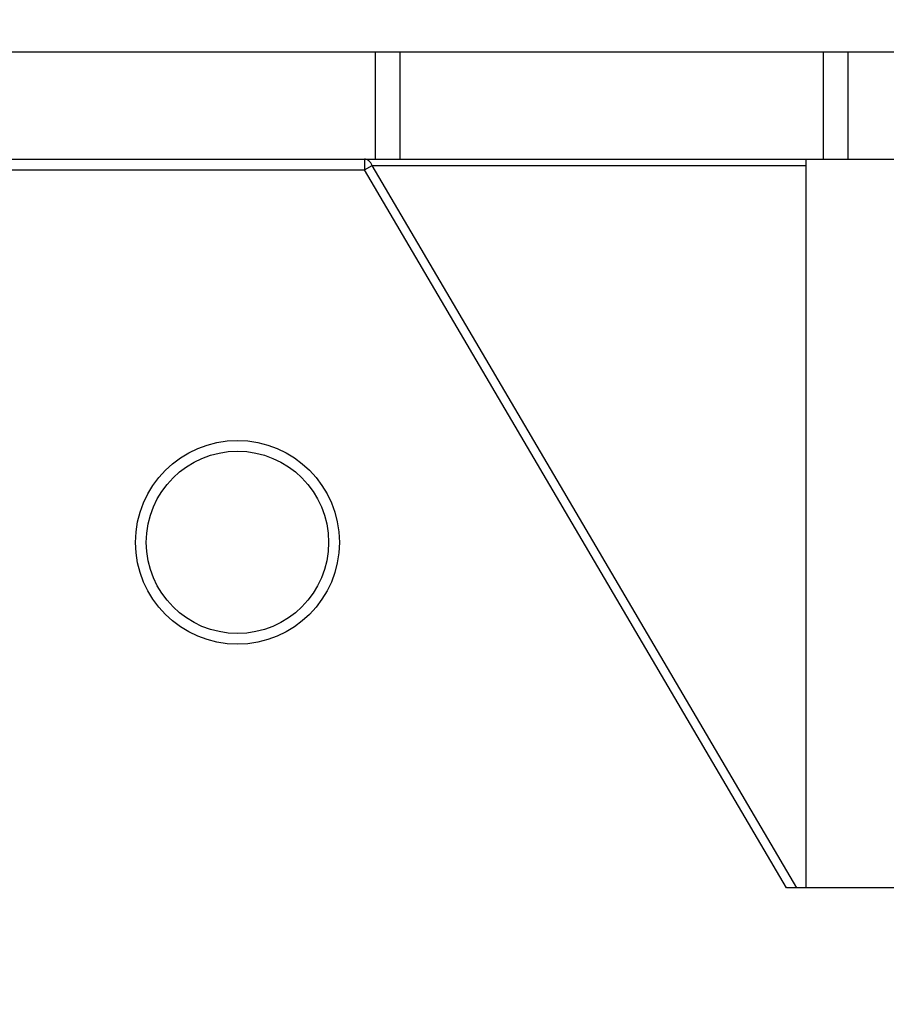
# Model space of a CAD drawing. Header units: millimetres. Extents: x 0 to 420, y 0 to 297.
# Tile 126 of 256: x 111 to 119, y 139 to 148. Entities that reach past the tile are written whole.
import ezdxf

# ---------------------------------------------------------------- set-up
doc = ezdxf.new("R2010")
doc.units = ezdxf.units.MM
doc.header["$LTSCALE"] = 23.1
doc.layers.get('0').update_dxf_attribs({"linetype": 'CONTINUOUS'})
doc.layers.add('DIM_PILOTEES', color=7, linetype='CONTINUOUS')
doc.styles.get("Standard").update_dxf_attribs({"font": 'txt', "width": 0.7})
doc.dimstyles.new('DIMSTYLE_4', dxfattribs={"dimtxt": 2.5, "dimasz": 3.5, "dimexe": 2, "dimexo": 0, "dimtad": 1, "dimdec": 0, "dimlfac": 10, "dimdsep": 46, "dimtxsty": 'Standard', "dimblk": '_FILLED', "dimblk1": '_FILLED', "dimblk2": '_FILLED', "dimcen": 0.09, "dimazin": 2, "dimtp": 0.8, "dimtm": 0.8, "dimtfac": 1, "dimtdec": 0, "dimtofl": 0, "dimtmove": 0, "dimatfit": 3, "dimldrblk": '_FILLED', "dimfxl": 0, "dimtolj": 1, "dimarcsym": 0})

# ---------------------------------------------------------------- blocks, each defined once
blk = doc.blocks.new('_FILLED')
at = {"color": 0, "linetype": 'ByBlock'}
blk.add_solid([(0, 0), (-1, 0.1429), (-1, -0.1429)], dxfattribs=at)
blk = doc.blocks.new('*D5')
at = {"layer": 'DIM_PILOTEES', "color": 2, "linetype": 'Continuous'}
for p, q in [((95.9146, 146.4487), (95.9146, 118.4025)), ((152.3359, 146.4487), (152.3359, 118.4025)), ((95.9146, 120.4025), (124.1252, 120.4025)), ((152.3359, 120.4025), (124.1252, 120.4025))]:
    blk.add_line(p, q, dxfattribs=at)
at = {"layer": 'DIM_PILOTEES', "color": 2, "linetype": 'Continuous', "xscale": 3.5, "yscale": 3.5, "zscale": 3.5, "rotation": 180}
blk.add_blockref('_FILLED', (95.9146, 120.4025), dxfattribs=at)
at = {"layer": 'DIM_PILOTEES', "color": 2, "linetype": 'Continuous', "xscale": 3.5, "yscale": 3.5, "zscale": 3.5}
blk.add_blockref('_FILLED', (152.3359, 120.4025), dxfattribs=at)
at = {"layer": 'DIM_PILOTEES', "color": 2, "linetype": 'Continuous', "insert": (124.7849, 123.5275), "char_height": 2.5, "width": 8.571429, "attachment_point": 2, "line_spacing_factor": 0.9}
blk.add_mtext('{\\ftxt;\\W0.0001;\\H0.0001;\\~}{\\ftxt;\\W2.2857142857;\\H2.5; }{\\ftxt;\\W0.0001;\\H0.0001;\\~}', dxfattribs=at)
blk = doc.blocks.new('*D15')
at = {"layer": 'DIM_PILOTEES', "color": 2, "linetype": 'Continuous'}
for p, q in [((124.1252, 214.622), (61.8067, 214.622)), ((63.8067, 214.622), (63.8067, 172.0345)), ((63.8067, 129.4471), (63.8067, 172.0345)), ((98.9554, 129.4471), (61.8067, 129.4471))]:
    blk.add_line(p, q, dxfattribs=at)
at = {"layer": 'DIM_PILOTEES', "color": 2, "linetype": 'Continuous', "xscale": 3.5, "yscale": 3.5, "zscale": 3.5}
for p, rotation in [((63.8067, 214.622), 90), ((63.8067, 129.4471), 270)]:
    blk.add_blockref('_FILLED', p, dxfattribs=dict(at, rotation=rotation))
at = {"layer": 'DIM_PILOTEES', "color": 2, "linetype": 'Continuous', "insert": (60.6817, 169.3713), "char_height": 2.5, "width": 11.785714, "attachment_point": 2, "rotation": 90, "line_spacing_factor": 0.9}
blk.add_mtext('{\\ftxt;\\W0.0001;\\H0.0001;\\~}{\\ftxt;\\W0.4285714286;\\H2.5; }{\\ftxt;\\W0.0001;\\H0.0001;\\~}{\\ftxt;\\W0.0001;\\H0.0001;\\~}{\\ftxt;\\W2.2857142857;\\H2.5; }{\\ftxt;\\W0.0001;\\H0.0001;\\~}{\\ftxt;\\W0.0001;\\H0.0001;\\~}{\\ftxt;\\W0.4285714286;\\H2.5; }{\\ftxt;\\W0.0001;\\H0.0001;\\~}', dxfattribs=at)

msp = doc.modelspace()

# ---------------------------------------------------------------- linework, layer by layer
at = {"color": 7, "linetype": 'Continuous'}
for p, q in [((102.1903, 147.742), (146.0602, 147.742)), ((114.1121, 146.742), (114.1121, 147.742)), ((114.3436, 146.742), (114.3436, 147.742)), ((118.2852, 147.742), (118.2852, 146.742)), ((118.5167, 147.742), (118.5167, 146.742)), ((108.9535, 146.742), (139.2969, 146.742)), ((114.009, 146.742), (114.009, 146.642)), ((118.1252, 146.742), (118.1252, 139.9484)), ((108.491, 146.642), (114.009, 146.642)), ((114.009, 146.642), (114.0797, 146.6835)), ((117.9442, 139.947), (114.009, 146.642)), ((114.0797, 146.6835), (118.1252, 146.6835)), ((118.0394, 139.947), (114.0797, 146.6835)), ((130.3063, 139.947), (117.9442, 139.947)), ((130.1252, 139.9484), (118.1252, 139.9484))]:
    msp.add_line(p, q, dxfattribs=at)
for radius in [0.95, 0.85]:
    msp.add_circle((112.8252, 143.1695), radius, dxfattribs=at)
msp.add_open_spline([(114.0797, 146.6835), (114.074, 146.6996), (114.0564, 146.7286), (114.024, 146.742), (114.009, 146.742)], degree=3, knots=[0, 0, 0, 0, 0.53331, 1, 1, 1, 1], dxfattribs=at)

# ---------------------------------------------------------------- dimensions: what is measured, and where the dimension line sits
at = {"layer": 'DIM_PILOTEES', "color": 2, "linetype": 'Continuous'}
dim = msp.add_linear_dim(base=(63.8067, 214.622), p1=(98.9554, 129.4471), p2=(124.1252, 214.622), angle=90, text='{\\ftxt;\\W0.0001;\\H0.0001;\\~}{\\ftxt;\\W0.4285714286;\\H2.5; }{\\ftxt;\\W0.0001;\\H0.0001;\\~}{\\ftxt;\\W0.0001;\\H0.0001;\\~}{\\ftxt;\\W2.2857142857;\\H2.5; }{\\ftxt;\\W0.0001;\\H0.0001;\\~}{\\ftxt;\\W0.0001;\\H0.0001;\\~}{\\ftxt;\\W0.4285714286;\\H2.5; }{\\ftxt;\\W0.0001;\\H0.0001;\\~}', dimstyle='DIMSTYLE_4', dxfattribs=at)
dim.commit()
dim.dimension.update_dxf_attribs({"geometry": '*D15', "text_midpoint": (63.8067, 172.2285), "dimtype": 160})
dim = msp.add_linear_dim(base=(152.3359, 120.4025), p1=(95.9146, 146.4487), p2=(152.3359, 146.4487), text='{\\ftxt;\\W0.0001;\\H0.0001;\\~}{\\ftxt;\\W2.2857142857;\\H2.5; }{\\ftxt;\\W0.0001;\\H0.0001;\\~}', dimstyle='DIMSTYLE_4', dxfattribs=at)
dim.commit()
dim.dimension.update_dxf_attribs({"geometry": '*D5', "text_midpoint": (124.4277, 120.4025), "dimtype": 160})

doc.saveas('drawing.dxf')
